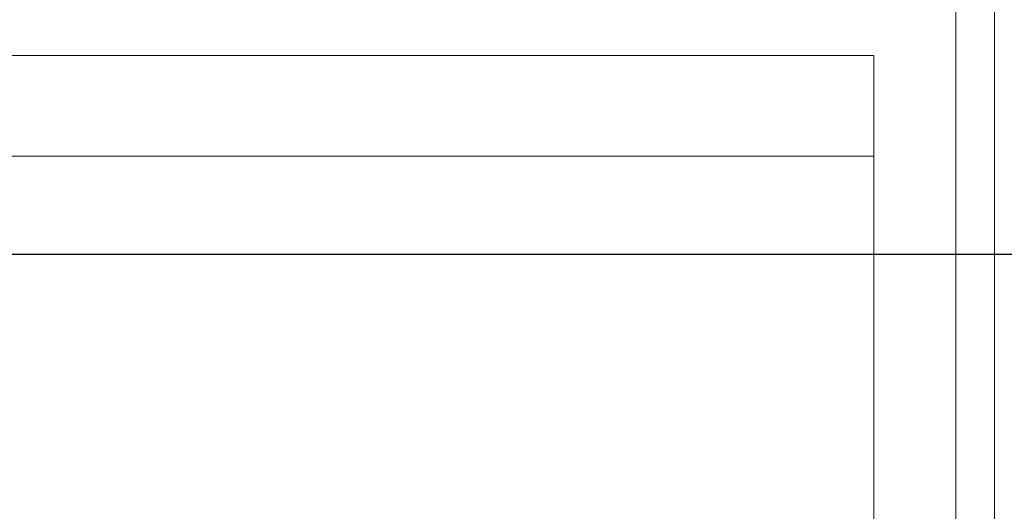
# Model space of a CAD drawing. Header units: millimetres. Extents: x -16331 to -10174, y -4135 to -3584.
# Tile 39 of 256: x -10367.51 to -10365.48, y -4016.92 to -4015.91. Entities that reach past the tile are written whole.
import ezdxf

# ---------------------------------------------------------------- set-up
doc = ezdxf.new("R2010")
doc.units = ezdxf.units.MM
doc.layers.add('DI-Eixos', color=7, linetype='Continuous')
for name, color, linetype, lineweight in [('DI-Elementos externos em corte', 9, 'Continuous', 18), ('DI-Elementos externos em vista', 9, 'Continuous', 5), ('IFC-IfcBuildingElementProxy-Contorno', 250, 'Continuous', 5), ('IFC-IfcWallStandardCase-Contorno', 250, 'Continuous', 5)]:
    doc.layers.add(name, color=color, linetype=linetype, lineweight=lineweight)

msp = doc.modelspace()

# ---------------------------------------------------------------- linework, layer by layer
at = {"layer": 'DI-Eixos'}
msp.add_line((-10376.1671, -4016.3924), (-10355.1826, -4016.3924), dxfattribs=at)
at = {"layer": 'DI-Elementos externos em corte'}
for p, q in [((-10365.4959, -4014.3918), (-10365.4959, -4016.6222)), ((-10365.4959, -4016.6222), (-10365.4959, -4018.7918))]:
    msp.add_line(p, q, dxfattribs=at)
at = {"layer": 'DI-Elementos externos em corte', "lineweight": 5}
for p, q in [((-10365.4959, -4014.3918), (-10365.4959, -4016.6222)), ((-10365.4959, -4016.6222), (-10365.4959, -4018.7918))]:
    msp.add_line(p, q, dxfattribs=at)
at = {"layer": 'DI-Elementos externos em vista'}
for p, q in [((-10365.4959, -4017.2168), (-10365.4959, -4014.7988)), ((-10365.5759, -4017.9908), (-10365.5759, -4015.3918)), ((-10365.745, -4015.982), (-10368.4728, -4015.982)), ((-10367.4747, -4015.982), (-10368.4663, -4015.982)), ((-10367.7997, -4015.982), (-10367.4534, -4015.982)), ((-10366.6098, -4015.982), (-10367.4747, -4015.982)), ((-10367.4534, -4015.982), (-10367.2616, -4015.982)), ((-10367.2616, -4015.982), (-10367.1153, -4015.982)), ((-10367.1153, -4015.982), (-10367.0249, -4015.982)), ((-10367.0249, -4015.982), (-10366.8601, -4015.982)), ((-10366.8601, -4015.982), (-10366.7917, -4015.982)), ((-10366.7917, -4015.982), (-10366.6631, -4015.982)), ((-10366.6631, -4015.982), (-10366.5042, -4015.982)), ((-10365.745, -4015.982), (-10366.6098, -4015.982)), ((-10366.5042, -4015.982), (-10366.43, -4015.982)), ((-10366.43, -4015.982), (-10366.3394, -4015.982)), ((-10366.3394, -4015.982), (-10365.745, -4015.982)), ((-10365.745, -4016.086), (-10365.745, -4015.982)), ((-10365.745, -4015.982), (-10365.745, -4016.19)), ((-10365.745, -4016.19), (-10365.745, -4015.982)), ((-10365.745, -4016.19), (-10365.745, -4016.086)), ((-10365.745, -4016.19), (-10368.4663, -4016.19)), ((-10367.6015, -4016.19), (-10367.1056, -4016.19)), ((-10367.1056, -4016.19), (-10366.6098, -4016.19)), ((-10366.6098, -4016.19), (-10365.745, -4016.19)), ((-10365.745, -4016.704), (-10365.745, -4016.19)), ((-10365.745, -4016.19), (-10365.745, -4017.7308)), ((-10365.745, -4017.2181), (-10365.745, -4016.704))]:
    msp.add_line(p, q, dxfattribs=at)
at = {"layer": 'IFC-IfcBuildingElementProxy-Contorno', "lineweight": 5}
for p, q in [((-10365.5759, -4017.9908), (-10365.5759, -4015.3918)), ((-10365.745, -4015.982), (-10368.4728, -4015.982)), ((-10367.4747, -4015.982), (-10368.4663, -4015.982)), ((-10367.7997, -4015.982), (-10367.4534, -4015.982)), ((-10366.6098, -4015.982), (-10367.4747, -4015.982)), ((-10367.4534, -4015.982), (-10367.2616, -4015.982)), ((-10367.2616, -4015.982), (-10367.1153, -4015.982)), ((-10367.1153, -4015.982), (-10367.0249, -4015.982)), ((-10367.0249, -4015.982), (-10366.8601, -4015.982)), ((-10366.8601, -4015.982), (-10366.7917, -4015.982)), ((-10366.7917, -4015.982), (-10366.6631, -4015.982)), ((-10366.6631, -4015.982), (-10366.5042, -4015.982)), ((-10365.745, -4015.982), (-10366.6098, -4015.982)), ((-10366.5042, -4015.982), (-10366.43, -4015.982)), ((-10366.43, -4015.982), (-10366.3394, -4015.982)), ((-10366.3394, -4015.982), (-10365.745, -4015.982)), ((-10365.745, -4016.086), (-10365.745, -4015.982)), ((-10365.745, -4015.982), (-10365.745, -4016.19)), ((-10365.745, -4016.19), (-10365.745, -4015.982)), ((-10365.745, -4016.19), (-10365.745, -4016.086)), ((-10365.745, -4016.19), (-10368.4663, -4016.19)), ((-10367.6015, -4016.19), (-10367.1056, -4016.19)), ((-10367.1056, -4016.19), (-10366.6098, -4016.19)), ((-10366.6098, -4016.19), (-10365.745, -4016.19)), ((-10365.745, -4016.704), (-10365.745, -4016.19)), ((-10365.745, -4016.19), (-10365.745, -4017.7308)), ((-10365.745, -4017.2181), (-10365.745, -4016.704))]:
    msp.add_line(p, q, dxfattribs=at)
at = {"layer": 'IFC-IfcWallStandardCase-Contorno', "lineweight": 5}
msp.add_line((-10365.4959, -4017.2168), (-10365.4959, -4014.7988), dxfattribs=at)

doc.saveas('drawing.dxf')
